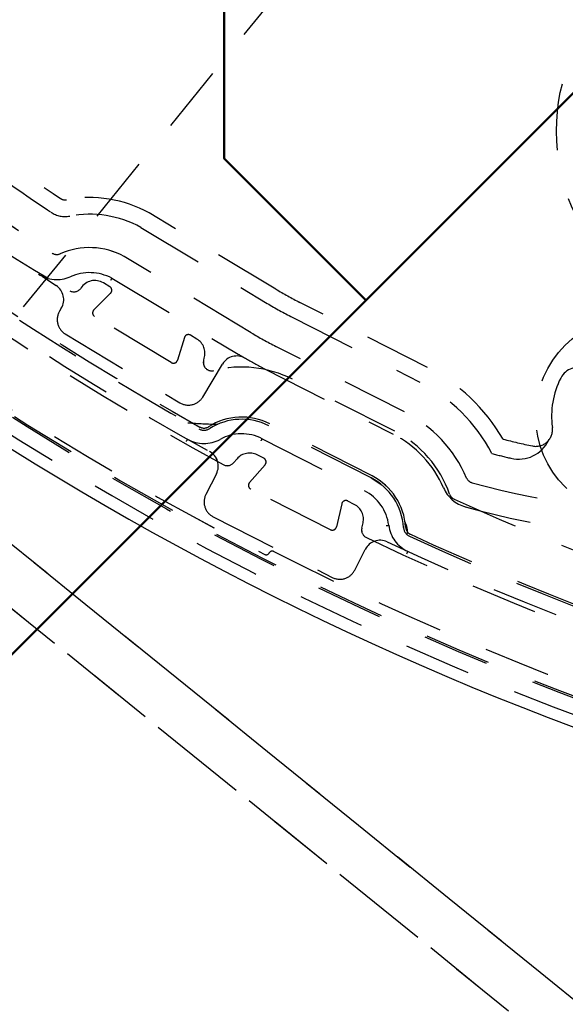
# Model space of a CAD drawing. Extents: x -7591 to -2491, y 6498 to 10061.
# Tile 7 of 125: x -6883 to -6851, y 8317 to 8376. Entities that reach past the tile are written whole.
import ezdxf

# ---------------------------------------------------------------- set-up
doc = ezdxf.new("R2010")
doc.units = 0
doc.header["$MEASUREMENT"] = 0
doc.linetypes.add('HIDDEN', pattern=[7, 4, -3])
doc.layers.get('0').update_dxf_attribs({"linetype": 'CONTINUOUS'})
doc.layers.add('LE_ALL', color=7, linetype='CONTINUOUS', lineweight=50)
doc.layers.add('LE_HIDDEN', color=7, linetype='CONTINUOUS')

msp = doc.modelspace()

# ---------------------------------------------------------------- linework, layer by layer
for points in [[(-3319.187, 8334.814, 0.111006), (-4057.655, 9007.303, 0.000315), (-4060.148, 9008.72, 0.005079), (-4100.612, 9031.15, 0.000315), (-4103.135, 9032.513, 0.252871), (-6267.968, 9031.15, 0.005079), (-6308.432, 9008.72, 0.111325), (-7049.393, 8334.814)], [(-6961.746, 8448.295, 0.288392), (-6806.482, 8322.565, 0.257807), (-6802.45, 8324.201), (-6788.18, 8341.823, 0.257806), (-6787.418, 8346.107, 0.288392), (-6942.682, 8471.837, 0.257808), (-6946.714, 8470.201), (-6960.984, 8452.579, 0.257806), (-6961.746, 8448.295)]]:
    msp.add_lwpolyline(points, format="xyb")
for radius, start, end in [(2396.874, 31.73211, 148.26789), (2391.874, 31.73211, 148.26789), (2372, 31.75, 148.25), (2370, 31.798351, 148.201649), (2345, 32.749986, 147.249993), (2266.165, 35.008825, 144.991175), (2258.065, 35.008857, 144.991143), (2247.115, 35.0089, 144.9911), (2040, 31.798351, 148.201649), (2025, 129.25, 147.25)]:
    msp.add_arc((-5184.29, 7028.429), radius, start, end)
at = {"layer": 'LE_ALL'}
for points in [[(-6877.368, 8232.189), (-6388.05, 8721.507), (-6443.912, 8777.368), (-6933.23, 8288.05), (-6877.368, 8232.189)], [(-6514.622, 8706.657), (-6523.108, 8715.143), (-6565.534, 8715.143), (-6871.004, 8409.673), (-6871.004, 8367.246), (-6862.519, 8358.761)]]:
    msp.add_lwpolyline(points, dxfattribs=at)
msp.add_arc((-5184.29, 7028.429), 2000, 90, 148.25, dxfattribs=at)
at = {"layer": 'LE_HIDDEN', "color": 1, "linetype": 'HIDDEN'}
for p, q in [((-6991.201, 8431.158), (-6817.12, 8290.191)), ((-6991.201, 8431.158), (-6817.12, 8290.191)), ((-6891.834, 8347.476), (-6829.532, 8424.413)), ((-6966.332, 8411.02), (-6799.246, 8275.716)), ((-6867.92, 8359.429), (-6875.509, 8363.989)), ((-6867.92, 8359.429), (-6875.509, 8363.989)), ((-6876.009, 8363.122), (-6868.435, 8358.572)), ((-6876.008, 8363.122), (-6868.435, 8358.572)), ((-6877.744, 8360.082), (-6877.818, 8359.951)), ((-6877.744, 8360.082), (-6877.818, 8359.951)), ((-6877.744, 8360.082), (-6870.169, 8355.53)), ((-6877.744, 8360.082), (-6870.169, 8355.53)), ((-6877.864, 8359.57), (-6878.245, 8359.8)), ((-6877.863, 8359.57), (-6878.245, 8359.8)), ((-6878.821, 8358.175), (-6877.816, 8359.179)), ((-6878.821, 8358.175), (-6877.815, 8359.179)), ((-6858.841, 8354.738), (-6866.479, 8358.63)), ((-6858.841, 8354.738), (-6866.479, 8358.63)), ((-6874.179, 8355.023), (-6878.773, 8357.784)), ((-6874.179, 8355.023), (-6878.773, 8357.784)), ((-6866.933, 8357.739), (-6859.295, 8353.847)), ((-6866.933, 8357.739), (-6859.295, 8353.847)), ((-6873.397, 8356.524), (-6873.811, 8355.165)), ((-6873.397, 8356.524), (-6873.811, 8355.165)), ((-6872.647, 8356.436), (-6873.029, 8356.665)), ((-6872.647, 8356.436), (-6873.029, 8356.665)), ((-6872.24, 8355.176), (-6872.206, 8355.287)), ((-6872.24, 8355.176), (-6872.206, 8355.287)), ((-6860.794, 8350.907), (-6866.919, 8354.028)), ((-6860.793, 8350.907), (-6866.919, 8354.028)), ((-6868.735, 8350.464), (-6862.61, 8347.343)), ((-6868.735, 8350.464), (-6862.609, 8347.343)), ((-6868.639, 8349.293), (-6869.036, 8349.495)), ((-6868.639, 8349.293), (-6869.036, 8349.495)), ((-6870.244, 8349.261), (-6870.453, 8349.021)), ((-6870.244, 8349.261), (-6870.452, 8349.021)), ((-6869.497, 8347.834), (-6868.564, 8348.906)), ((-6869.497, 8347.834), (-6868.564, 8348.906)), ((-6862.215, 8348.118), (-6861.557, 8347.686)), ((-6862.214, 8348.118), (-6861.556, 8347.686)), ((-6864.647, 8345.014), (-6869.422, 8347.447)), ((-6864.646, 8345.014), (-6869.422, 8347.447)), ((-6863.971, 8346.566), (-6864.29, 8345.181)), ((-6863.97, 8346.566), (-6864.289, 8345.181)), ((-6863.217, 8346.53), (-6863.614, 8346.732)), ((-6863.217, 8346.53), (-6863.613, 8346.732)), ((-6862.768, 8345.106), (-6862.696, 8345.415)), ((-6862.767, 8345.106), (-6862.696, 8345.415))]:
    msp.add_line(p, q, dxfattribs=at)
for points in [[(-5186.29, 9150.428, 0.172955), (-6528.439, 8670.424), (-6468.332, 8596.856, 0.078205), (-6887.993, 8126.665), (-7153.762, 8297.613, -0.254675), (-5186.29, 9371.428)], [(-7153.761, 8297.613, -0.254675), (-5186.29, 9371.428), (-5186.29, 9290.429), (-5204.29, 9290.429)], [(-5186.289, 9150.428, 0.172955), (-6528.439, 8670.424), (-6468.332, 8596.856, 0.078205), (-6887.993, 8126.665), (-7155.444, 8298.696)], [(-6960.203, 8451.33, 0.257807), (-6960.492, 8449.707), (-6960.191, 8448.826, 0.288476), (-6806.229, 8324.19), (-6805.36, 8324.086, 0.257723), (-6803.833, 8324.706), (-6788.963, 8343.069)], [(-6960.203, 8451.33, 0.257807), (-6960.492, 8449.707), (-6960.191, 8448.826, 0.288476), (-6806.228, 8324.19), (-6805.36, 8324.086, 0.257723), (-6803.833, 8324.706), (-6788.962, 8343.069)], [(-6922.568, 8391.223, 0.351559), (-6922.548, 8390.598, 0.091758), (-6871.068, 8348.91, 0.351559), (-6870.453, 8349.021)], [(-6922.567, 8391.223, 0.351559), (-6922.548, 8390.598, 0.091758), (-6871.068, 8348.91, 0.351559), (-6870.452, 8349.021)], [(-6921.607, 8389.964, 0.044276), (-6898.532, 8367.625, 0.044276), (-6871.884, 8349.698)], [(-6921.607, 8389.964, 0.044276), (-6898.532, 8367.625, 0.044276), (-6871.884, 8349.698)], [(-6905.072, 8384.72, 0.197252), (-6904.92, 8384.371, 0.011776), (-6898.926, 8378.825, 0.122361), (-6887.495, 8369.569, 0.011776), (-6880.824, 8364.859, 0.197251), (-6880.452, 8364.783)], [(-6905.071, 8384.72, 0.197252), (-6904.919, 8384.371, 0.011776), (-6898.925, 8378.825, 0.122361), (-6887.495, 8369.569, 0.011776), (-6880.823, 8364.859, 0.197251), (-6880.451, 8364.783)], [(-6910.428, 8384.453, 0.398035), (-6910.446, 8383.766, 0.03976), (-6896.329, 8370.345, 0.03976), (-6880.266, 8359.328, 0.398035), (-6879.598, 8359.488)], [(-6910.428, 8384.453, 0.398035), (-6910.446, 8383.766, 0.03976), (-6896.329, 8370.345, 0.03976), (-6880.266, 8359.328, 0.398035), (-6879.598, 8359.488)], [(-6909.975, 8383.035, 0.001779), (-6909.077, 8382.143, 0.050609), (-6881.08, 8359.636)], [(-6909.975, 8383.035, 0.001779), (-6909.076, 8382.143, 0.050609), (-6881.08, 8359.636)], [(-6869.396, 8356.816), (-6877.004, 8361.387, 0.231948), (-6880.837, 8361.541)], [(-6869.396, 8356.816), (-6877.004, 8361.387, 0.231948), (-6880.836, 8361.541)], [(-6880.768, 8358.282), (-6880.871, 8358.111, 0.414214), (-6880.529, 8356.739), (-6873.671, 8352.618, 0.414214), (-6872.299, 8352.96), (-6871.112, 8354.936)], [(-6880.768, 8358.282), (-6880.871, 8358.111, 0.414214), (-6880.529, 8356.739), (-6873.671, 8352.618, 0.414214), (-6872.299, 8352.96), (-6871.112, 8354.936)], [(-6856.491, 8348.11, 0.174687), (-6860.203, 8352.065), (-6867.913, 8355.994)], [(-6856.491, 8348.11, 0.174687), (-6860.203, 8352.065), (-6867.913, 8355.994)], [(-6869.756, 8355.287, 0.012812), (-6868.594, 8354.657), (-6860.884, 8350.729)], [(-6869.756, 8355.287, 0.012812), (-6868.594, 8354.657), (-6860.884, 8350.729)], [(-6860.142, 8345.162, 0.265688), (-6862.156, 8348.234), (-6868.281, 8351.355, 0.265688), (-6871.95, 8351.179)], [(-6860.142, 8345.162, 0.265688), (-6862.155, 8348.234), (-6868.281, 8351.355, 0.265688), (-6871.95, 8351.179)], [(-6860.272, 8345.154, 0.265688), (-6862.215, 8348.118), (-6868.34, 8351.24, 0.265688), (-6871.88, 8351.069)], [(-6860.272, 8345.154, 0.265688), (-6862.214, 8348.118), (-6868.34, 8351.24, 0.265688), (-6871.88, 8351.069)], [(-6854.309, 8350.437, 0.009592), (-6852.553, 8350.029, 0.518997), (-6851.354, 8351.141)], [(-6854.309, 8350.437, 0.009592), (-6852.553, 8350.029, 0.518997), (-6851.354, 8351.141)], [(-6871.476, 8348.369), (-6872.106, 8347.131, 0.414214), (-6871.669, 8345.786), (-6864.541, 8342.154, 0.414214), (-6863.196, 8342.591), (-6862.564, 8343.833)], [(-6871.475, 8348.369), (-6872.106, 8347.131, 0.414214), (-6871.669, 8345.786), (-6864.541, 8342.154, 0.414214), (-6863.196, 8342.591), (-6862.563, 8343.833)], [(-6857.868, 8347.515, 0.226784), (-6856.568, 8346.381, 0.07165), (-6842.003, 8344.508, 0.223163), (-6840.475, 8345.255)], [(-6857.868, 8347.515, 0.226784), (-6856.567, 8346.381, 0.07165), (-6842.003, 8344.508, 0.223163), (-6840.475, 8345.255)], [(-6857.506, 8347.136, 0.206042), (-6857.24, 8346.844, 0.022123), (-6842.64, 8341.022, 0.316285), (-6842.087, 8341.18)], [(-6857.506, 8347.136, 0.206042), (-6857.239, 8346.844, 0.022123), (-6842.64, 8341.022, 0.316285), (-6842.087, 8341.18)], [(-6862.768, 8345.106, 0.351559), (-6862.495, 8344.542, 0.053212), (-6826.059, 8331.715, 0.173187), (-6824.387, 8331.901)], [(-6862.767, 8345.106, 0.351559), (-6862.495, 8344.542, 0.053212), (-6826.058, 8331.715, 0.173187), (-6824.387, 8331.901)], [(-6861.248, 8344.285, 0.04931), (-6827.537, 8332.38, 0.175442), (-6825.167, 8332.633), (-6820.318, 8334.998)], [(-6861.248, 8344.285, 0.04931), (-6827.537, 8332.38, 0.175442), (-6825.167, 8332.633), (-6820.318, 8334.998)]]:
    msp.add_lwpolyline(points, format="xyb", dxfattribs=at)
for points in [[(-6741.348, 8347.214), (-6797.987, 8277.271), (-6805.02, 8276.531), (-7007.078, 8440.155), (-7007.817, 8447.187), (-6951.178, 8517.13), (-6944.145, 8517.869), (-6742.088, 8354.246), (-6741.348, 8347.214)], [(-6741.348, 8347.214), (-6797.987, 8277.271), (-6805.019, 8276.531), (-7007.077, 8440.155), (-7007.816, 8447.187), (-6951.178, 8517.13), (-6944.145, 8517.869), (-6742.087, 8354.246), (-6741.348, 8347.214)], [(-6815.916, 8414.031), (-6814.028, 8416.363), (-6736.314, 8353.431), (-6801.134, 8273.385), (-6968.22, 8408.689), (-6905.288, 8486.403), (-6738.202, 8351.099)], [(-6868.803, 8350.331), (-6868.79, 8350.357), (-6868.777, 8350.382), (-6868.765, 8350.405), (-6868.755, 8350.425), (-6868.747, 8350.442), (-6868.74, 8350.454), (-6868.737, 8350.462), (-6868.735, 8350.464)], [(-6868.803, 8350.331), (-6868.79, 8350.357), (-6868.777, 8350.382), (-6868.765, 8350.405), (-6868.755, 8350.425), (-6868.746, 8350.442), (-6868.74, 8350.454), (-6868.736, 8350.462), (-6868.735, 8350.464)], [(-6873.279, 8350.303), (-6873.264, 8350.328), (-6873.251, 8350.353), (-6873.238, 8350.376), (-6873.227, 8350.395), (-6873.218, 8350.412), (-6873.211, 8350.424), (-6873.207, 8350.431), (-6873.205, 8350.434)], [(-6873.278, 8350.303), (-6873.264, 8350.328), (-6873.25, 8350.353), (-6873.238, 8350.376), (-6873.226, 8350.395), (-6873.217, 8350.412), (-6873.21, 8350.424), (-6873.206, 8350.431), (-6873.205, 8350.434)], [(-6861.305, 8345.257), (-6861.276, 8345.261), (-6861.248, 8345.264), (-6861.223, 8345.267), (-6861.2, 8345.27), (-6861.182, 8345.273), (-6861.168, 8345.274), (-6861.159, 8345.275), (-6861.157, 8345.276)], [(-6861.305, 8345.257), (-6861.276, 8345.261), (-6861.248, 8345.264), (-6861.222, 8345.267), (-6861.2, 8345.27), (-6861.181, 8345.273), (-6861.168, 8345.274), (-6861.159, 8345.275), (-6861.156, 8345.276)], [(-6860.07, 8343.573), (-6860.057, 8343.599), (-6860.046, 8343.625), (-6860.035, 8343.648), (-6860.025, 8343.669), (-6860.018, 8343.686), (-6860.012, 8343.698), (-6860.008, 8343.706), (-6860.007, 8343.709)], [(-6860.069, 8343.573), (-6860.057, 8343.599), (-6860.045, 8343.625), (-6860.035, 8343.648), (-6860.025, 8343.669), (-6860.017, 8343.686), (-6860.011, 8343.698), (-6860.008, 8343.706), (-6860.007, 8343.709)]]:
    msp.add_lwpolyline(points, dxfattribs=at)
for centre, radius in [((-6839.611, 8368.881), 11.5), ((-6839.611, 8368.881), 11.5), ((-6846.35, 8351.82), 6)]:
    msp.add_circle(centre, radius, dxfattribs=at)
for centre, radius, start, end in [((-5184.29, 7028.429), 2341, 129.218957, 146.20105), ((-5184.29, 7028.429), 2341, 129.218957, 146.20105), ((-5184.29, 7028.429), 2345, 129.690181, 147.25), ((-5184.29, 7028.429), 2025, 129.25, 147.25), ((-6964.98, 8285.57), 186.884, 18.80783, 83.17416), ((-6964.98, 8285.57), 186.884, 18.80783, 83.17416), ((-6964.98, 8285.57), 185.953, 18.80783, 83.17416), ((-6964.98, 8285.57), 185.953, 18.80783, 83.17416), ((-6964.98, 8285.57), 185.849, 18.80783, 83.17416), ((-6964.98, 8285.57), 185.849, 18.80783, 83.17416), ((-6784.186, 8508.832), 186.884, -161.17413, -96.8078), ((-6784.186, 8508.832), 186.884, -161.17413, -96.8078), ((-6784.186, 8508.832), 185.849, -161.17413, -96.8078), ((-6784.186, 8508.832), 185.849, -161.17413, -96.8078), ((-6784.185, 8508.833), 185.6, -140.95133, -117.04864), ((-6784.184, 8508.833), 185.6, -140.95133, -117.04864), ((-6784.185, 8508.832), 180.829, -138.7557, -119.24431), ((-6784.185, 8508.832), 180.829, -138.7557, -119.24431), ((-6784.185, 8508.833), 176.4, -134.5905, -123.40946), ((-6784.184, 8508.833), 176.4, -134.5905, -123.40946), ((-6784.185, 8508.831), 180.699, -129.00002, -119.24432), ((-6784.185, 8508.831), 180.699, -129.00002, -119.24432), ((-6784.185, 8508.833), 174.4, -125.19732, -123.87058), ((-6784.184, 8508.833), 174.4, -125.19732, -123.87058), ((-6879.078, 8357.555), 7.357, 60.98091, 100.76314), ((-6879.078, 8357.555), 7.357, 60.98091, 100.76314), ((-6880.545, 8365.274), 1.5, -123.87058, -79.23687), ((-6880.545, 8365.274), 1.5, -123.87058, -79.23687), ((-6879.078, 8357.555), 6.357, 61.13105, 100.76315), ((-6879.078, 8357.555), 6.357, 61.13105, 100.76315), ((-6881.038, 8361.999), 0.5, -123.40923, -66.19078), ((-6881.038, 8361.999), 0.5, -123.40923, -66.19078), ((-6881.038, 8361.999), 2, -123.40946, -66.19088), ((-6881.038, 8361.999), 2, -123.40946, -66.19088), ((-6879.078, 8357.555), 2.857, 62.17907, 113.80912), ((-6879.077, 8357.555), 2.857, 62.17907, 113.80912), ((-6878.76, 8358.942), 1, 59, 146.92468), ((-6878.76, 8358.942), 1, 59, 146.92468), ((-6881.625, 8358.797), 1, -30.99998, 56.99829), ((-6881.625, 8358.797), 1, -30.99998, 56.99829), ((-6877.992, 8359.356), 0.25, -45.03622, 59), ((-6877.992, 8359.356), 0.25, -45.03622, 59), ((-6855.765, 8379.658), 23.6, -120.99998, -116.99998), ((-6855.765, 8379.658), 23.6, -120.99998, -116.99998), ((-6878.645, 8357.998), 0.25, 134.96378, -120.99999), ((-6878.644, 8357.998), 0.25, 134.96378, -120.99999), ((-6855.765, 8379.658), 24.6, -120.99998, -116.99998), ((-6855.765, 8379.658), 24.6, -120.99998, -116.99998), ((-6873.158, 8356.451), 0.25, 59, 163.03627), ((-6873.157, 8356.451), 0.25, 59, 163.03627), ((-6873.162, 8355.579), 1, -16.96366, 59), ((-6873.162, 8355.579), 1, -16.96366, 59), ((-6856.881, 8377.645), 24.3, -120.99998, -116.99998), ((-6856.881, 8377.645), 24.3, -120.99998, -116.99998), ((-6871.762, 8355.03), 0.5, 163.03634, -75.51742), ((-6871.761, 8355.03), 0.5, 163.03634, -75.51742), ((-6870.255, 8354.421), 1, 60.06377, 149.00002), ((-6870.255, 8354.421), 1, 60.06377, 149.00002), ((-6856.881, 8377.645), 25.8, -120.99999, -119.93623), ((-6856.881, 8377.645), 25.8, -120.99999, -119.93623), ((-6874.051, 8355.238), 0.25, -120.99999, -16.96373), ((-6874.05, 8355.238), 0.25, -120.99999, -16.96373), ((-6869.961, 8348.059), 6.7, 63.00002, 104.48258), ((-6869.961, 8348.059), 6.7, 63.00002, 104.48258), ((-6863.835, 8344.937), 11, 30.00019, 63.00001), ((-6863.835, 8344.937), 11, 30.00019, 63.00001), ((-6849.829, 8353.581), 1.15, -26.85013, 153.14987), ((-6849.829, 8353.581), 1.15, -26.85013, 153.14987), ((-6846.35, 8351.82), 5.05, 153.14987, -172.28084), ((-6846.35, 8351.82), 5.05, 153.14987, -172.28084), ((-6863.835, 8344.937), 10, 27.642, 63), ((-6863.835, 8344.937), 10, 27.642, 63), ((-6870.197, 8392.546), 41.235, -94.14982, -91.66309), ((-6870.197, 8392.546), 41.235, -94.14982, -91.66309), ((-6872.219, 8351.6), 0.63, -119.24715, -57.48376), ((-6872.218, 8351.6), 0.63, -119.24715, -57.48376), ((-6872.219, 8351.6), 0.5, -119.24432, -57.48377), ((-6872.218, 8351.6), 0.5, -119.24432, -57.48377), ((-6869.961, 8348.059), 2.7, 62.99997, 118.80073), ((-6869.961, 8348.059), 2.7, 62.99997, 118.80073), ((-6863.835, 8344.937), 6.5, 23.36472, 63.00002), ((-6863.835, 8344.937), 6.5, 23.36472, 63.00002), ((-6863.835, 8344.937), 6.7, 19.15553, 63.00002), ((-6863.835, 8344.937), 6.7, 19.15553, 63.00002), ((-6872.225, 8352.177), 2, -119.33606, -61.19953), ((-6872.225, 8352.177), 2, -119.33606, -61.19953), ((-6853.376, 8351.238), 2, -103.31278, -25.74397), ((-6853.376, 8351.238), 2, -103.31278, -25.74397), ((-6872.367, 8348.823), 1, -26.99999, 61.14069), ((-6872.366, 8348.823), 1, -26.99999, 61.14069), ((-6869.49, 8348.604), 1, 63.00002, 138.96377), ((-6869.49, 8348.604), 1, 63.00002, 138.96377), ((-6868.753, 8349.07), 0.25, -41.03623, 63.00002), ((-6868.752, 8349.07), 0.25, -41.03623, 63.00002), ((-6842.784, 8396.002), 48, -104.71583, -103.31278), ((-6842.783, 8396.002), 48, -104.71583, -103.31278), ((-6856.032, 8348.308), 0.5, -156.63528, -105.52465), ((-6856.032, 8348.308), 0.5, -156.63528, -105.52465), ((-6869.309, 8347.67), 0.25, 138.96377, -116.99998), ((-6869.308, 8347.67), 0.25, 138.96377, -116.99998), ((-6842.784, 8396.002), 50, -105.52468, -89.13178), ((-6842.783, 8396.002), 50, -105.52468, -89.13178), ((-6863.835, 8344.937), 2.7, 7.19944, 63.00001), ((-6863.835, 8344.937), 2.7, 7.19944, 63.00001), ((-6863.727, 8346.51), 0.25, 63.00002, 167.03626), ((-6863.727, 8346.51), 0.25, 63.00002, 167.03626), ((-6863.671, 8345.639), 1, -12.96374, 63.00002), ((-6863.671, 8345.639), 1, -12.96374, 63.00002), ((-6864.533, 8345.237), 0.25, -116.99998, -12.96374), ((-6864.533, 8345.237), 0.25, -116.99998, -12.96374), ((-6859.172, 8345.526), 2, -172.80059, -114.66392), ((-6859.172, 8345.526), 2, -172.80059, -114.66392), ((-6859.643, 8345.193), 0.63, -176.5162, -114.77179), ((-6859.643, 8345.193), 0.63, -176.5162, -114.77179), ((-6861.321, 8344.902), 1.285, -8.49188, 27.99609), ((-6861.321, 8344.902), 1.285, -8.49188, 27.99609), ((-6859.643, 8345.193), 0.5, -176.5162, -114.75559), ((-6859.643, 8345.193), 0.5, -176.5162, -114.75559), ((-6784.187, 8508.828), 180.824, -114.75564, -103.80312), ((-6784.187, 8508.828), 180.824, -114.75564, -103.80312), ((-6784.184, 8508.834), 180.701, -114.75559, -107.13714), ((-6784.184, 8508.834), 180.701, -114.75559, -107.13714), ((-6861.673, 8343.379), 1, 64.90459, 153.00001), ((-6861.672, 8343.379), 1, 64.90459, 153.00001), ((-6868.495, 8343.712), 0.2, -117.04864, -26.98683), ((-6868.494, 8343.712), 0.2, -117.04864, -26.98683), ((-6868.138, 8343.53), 0.2, 63.07498, 153.01317), ((-6868.138, 8343.53), 0.2, 63.07498, 153.01317), ((-6784.185, 8508.833), 185.2, -116.92502, -108.03804), ((-6784.184, 8508.833), 185.2, -116.92502, -108.03804)]:
    msp.add_arc(centre, radius, start, end, dxfattribs=at)

doc.saveas('drawing.dxf')
